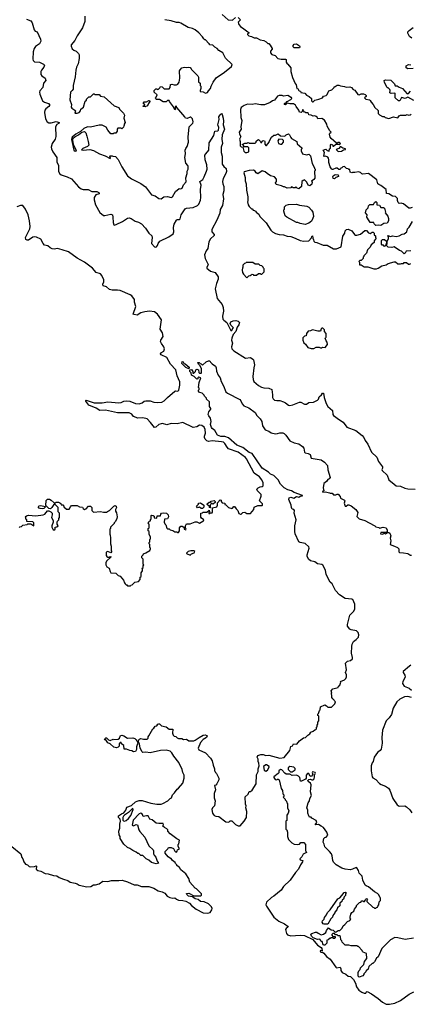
# Model space of a CAD drawing. Extents: x 2206940 to 2356632, y 511582 to 673215.
# Tile 71 of 228: x 2260194 to 2265558, y 597527 to 611059. Entities that reach past the tile are written whole.
import ezdxf

# ---------------------------------------------------------------- set-up
doc = ezdxf.new("R2010")
doc.units = 0

msp = doc.modelspace()

# ---------------------------------------------------------------- linework, layer by layer
at = {"layer": '0CON10XD'}
for points in [[(2261088, 611105), (2261087, 611035), (2261058, 610945), (2260985, 610838), (2260953, 610775), (2260902, 610715), (2260902, 610695), (2260915, 610660), (2260935, 610640), (2260970, 610625), (2261000, 610595), (2261010, 610575), (2261010, 610525), (2260997, 610453), (2260974, 610406), (2260964, 610366), (2260957, 610275), (2260930, 610155), (2260927, 610105), (2260916, 610084), (2260892, 610065), (2260883, 609957), (2260903, 609893), (2260902, 609855), (2260908, 609845), (2260952, 609815), (2260958, 609805), (2260950, 609775), (2260985, 609772), (2261010, 609785), (2261028, 609805), (2261032, 609828), (2261068, 609855), (2261093, 609937), (2261110, 609955), (2261110, 609965), (2261145, 610000), (2261165, 610000), (2261205, 610040), (2261218, 610038), (2261225, 610030), (2261285, 610030), (2261305, 610010), (2261355, 610000), (2261490, 609875), (2261555, 609850), (2261565, 609830), (2261620, 609775), (2261632, 609745), (2261622, 609705), (2261640, 609645), (2261630, 609625), (2261630, 609605), (2261622, 609598), (2261618, 609582), (2261595, 609560), (2261585, 609570), (2261542, 609568), (2261530, 609555), (2261530, 609525), (2261515, 609500), (2261485, 609500), (2261475, 609490), (2261445, 609490), (2261405, 609540), (2261383, 609583), (2261325, 609608), (2261285, 609609), (2261165, 609584), (2261125, 609588), (2261075, 609563), (2261030, 609520), (2260965, 609486), (2260912, 609445), (2260905, 609410), (2260935, 609266), (2260955, 609251), (2260972, 609255), (2260934, 609344), (2260924, 609405), (2260929, 609431), (2260951, 609449), (2261003, 609475), (2261049, 609511), (2261085, 609522), (2261100, 609505), (2261117, 609457), (2261136, 609385), (2261141, 609335), (2261126, 609314), (2261062, 609288), (2261042, 609272), (2261065, 609264), (2261155, 609274), (2261209, 609259), (2261288, 609215), (2261366, 609186), (2261435, 609150), (2261440, 609155), (2261430, 609185), (2261435, 609190), (2261465, 609190), (2261473, 609183), (2261507, 609177), (2261546, 609136), (2261594, 609035), (2261676, 608915), (2261731, 608871), (2261855, 608809), (2261921, 608761), (2262005, 608650), (2262055, 608637), (2262103, 608603), (2262135, 608598), (2262175, 608622), (2262225, 608627), (2262275, 608616), (2262293, 608625), (2262333, 608697), (2262385, 608738), (2262405, 608733), (2262426, 608744), (2262445, 608790), (2262478, 608832), (2262477, 608885), (2262493, 608947), (2262493, 608975), (2262508, 609005), (2262509, 609039), (2262502, 609055), (2262474, 609085), (2262461, 609165), (2262471, 609215), (2262466, 609265), (2262473, 609287), (2262493, 609315), (2262513, 609375), (2262508, 609445), (2262523, 609587), (2262570, 609635), (2262578, 609655), (2262568, 609695), (2262545, 609718), (2262535, 609720), (2262495, 609703), (2262470, 609705), (2262460, 609725), (2262352, 609852), (2262345, 609870), (2262330, 609865), (2262330, 609845), (2262340, 609835), (2262325, 609820), (2262305, 609860)], [(2262972, 611132), (2263057, 611057), (2263115, 611054), (2263155, 611091)], [(2260285, 611064), (2260345, 611041), (2260365, 611017), (2260391, 610921), (2260405, 610902), (2260435, 610890), (2260481, 610791), (2260484, 610765), (2260466, 610725), (2260410, 610690), (2260391, 610665), (2260380, 610615), (2260374, 610515), (2260378, 610498), (2260398, 610478), (2260465, 610473), (2260519, 610449), (2260534, 610435), (2260527, 610405), (2260491, 610365), (2260483, 610347), (2260484, 610305), (2260498, 610285), (2260543, 610253), (2260554, 610225), (2260521, 610185), (2260512, 610125), (2260468, 610082), (2260464, 610065), (2260468, 610035), (2260509, 609945), (2260535, 609925), (2260591, 609905), (2260608, 609885), (2260596, 609864), (2260553, 609835), (2260537, 609815), (2260535, 609785), (2260548, 609695), (2260571, 609655), (2260595, 609642), (2260625, 609639), (2260695, 609658), (2260734, 609645), (2260734, 609635), (2260705, 609618), (2260685, 609585), (2260692, 609455), (2260680, 609415), (2260641, 609359), (2260627, 609305), (2260630, 609285), (2260649, 609245), (2260702, 609165), (2260704, 609105), (2260725, 609055), (2260728, 608975), (2260739, 608945), (2260765, 608926), (2260845, 608901), (2260905, 608870), (2261000, 608760), (2261036, 608735), (2261065, 608725), (2261135, 608726), (2261185, 608696), (2261255, 608696), (2261279, 608685), (2261286, 608675), (2261283, 608665), (2261239, 608651), (2261218, 608615), (2261217, 608585), (2261235, 608515), (2261295, 608411), (2261345, 608370), (2261365, 608366), (2261445, 608387), (2261468, 608378), (2261474, 608344), (2261475, 608270), (2261485, 608241), (2261495, 608237), (2261518, 608242), (2261605, 608284), (2261675, 608330), (2261695, 608335), (2261726, 608326), (2261781, 608291), (2261827, 608277), (2261865, 608255), (2261922, 608195), (2261965, 608126), (2262006, 608086), (2262012, 608065), (2262005, 607983), (2262045, 607935), (2262055, 607931), (2262071, 607935), (2262086, 607955), (2262093, 607985), (2262120, 608015), (2262240, 608075), (2262299, 608115), (2262312, 608145), (2262304, 608205), (2262313, 608247), (2262346, 608305), (2262355, 608312), (2262386, 608314), (2262398, 608322), (2262412, 608375), (2262465, 608460), (2262482, 608468), (2262575, 608477), (2262635, 608506), (2262653, 608525), (2262675, 608577), (2262682, 608615), (2262677, 608723), (2262686, 608785), (2262669, 608835), (2262707, 608863), (2262725, 608900), (2262761, 608975), (2262768, 609005), (2262765, 609065), (2262740, 609135), (2262738, 609195), (2262748, 609215), (2262791, 609265), (2262796, 609365), (2262861, 609465), (2262872, 609525), (2262915, 609530), (2262925, 609540), (2262927, 609575), (2262916, 609616), (2262932, 609685), (2262930, 609725), (2262945, 609753), (2262965, 609770), (2262976, 609755), (2262989, 609705), (2262993, 609665), (2262988, 609612), (2263008, 609555), (2262974, 609476), (2262971, 609415), (2262978, 609355), (2262960, 609305), (2262960, 609235), (2262972, 609185), (2262975, 609074), (2262995, 609042), (2263030, 609015), (2263032, 608972), (2263024, 608944), (2262988, 608875), (2262980, 608835), (2262982, 608805), (2262998, 608765), (2262998, 608705), (2262984, 608656), (2262991, 608599), (2262978, 608505), (2262945, 608452), (2262940, 608400), (2262902, 608305), (2262832, 608175), (2262831, 608145), (2262863, 608105), (2262864, 608095), (2262814, 608046), (2262789, 608005), (2262775, 607915), (2262755, 607883), (2262733, 607825), (2262742, 607775), (2262783, 607695), (2262762, 607655), (2262763, 607643), (2262815, 607601), (2262877, 607585), (2262919, 607525), (2262920, 607495), (2262894, 607435), (2262878, 607362)], [(2262305, 609860), (2262250, 609935), (2262245, 609950), (2262222, 609948), (2262205, 609930), (2262165, 609930), (2262115, 609960), (2262072, 609962), (2262062, 609972), (2262060, 609985), (2262068, 609992), (2262080, 610025), (2262042, 610062), (2262040, 610085), (2262065, 610110), (2262078, 610108), (2262085, 610100), (2262098, 610102), (2262118, 610122), (2262125, 610140), (2262150, 610135), (2262178, 610108), (2262245, 610110), (2262260, 610125), (2262265, 610170), (2262285, 610172), (2262314, 610164), (2262345, 610162), (2262366, 610174), (2262382, 610198), (2262392, 610255), (2262390, 610355), (2262395, 610370), (2262420, 610395), (2262455, 610408), (2262485, 610402), (2262515, 610408), (2262535, 610400), (2262550, 610385), (2262552, 610372), (2262640, 610285), (2262647, 610267), (2262650, 610205), (2262670, 610185), (2262670, 610155), (2262680, 610145), (2262682, 610115), (2262670, 610085), (2262672, 610072), (2262715, 610067), (2262745, 610047), (2262773, 610057), (2262785, 610080), (2262816, 610114), (2262822, 610145), (2262849, 610201), (2262891, 610259), (2263005, 610338), (2263100, 610415), (2263110, 610445), (2263022, 610532), (2262982, 610605), (2262927, 610637), (2262905, 610662), (2262875, 610680), (2262845, 610708), (2262802, 610712), (2262800, 610725), (2262792, 610732), (2262745, 610780), (2262735, 610780), (2262720, 610795), (2262703, 610825), (2262655, 610880), (2262605, 610918), (2262565, 610938), (2262505, 610950), (2262405, 611013), (2262385, 611019), (2262345, 611019), (2262272, 611045), (2262185, 611059)], [(2263195, 611090), (2263227, 611055), (2263193, 611027), (2263202, 610992), (2263224, 610964), (2263273, 610935), (2263325, 610890), (2263340, 610885), (2263338, 610872), (2263320, 610865), (2263320, 610855), (2263340, 610835), (2263375, 610830), (2263415, 610810), (2263445, 610810), (2263495, 610782), (2263545, 610772), (2263580, 610755), (2263602, 610732), (2263615, 610730), (2263635, 610710), (2263660, 610665), (2263660, 610655), (2263638, 610625), (2263638, 610605), (2263655, 610580), (2263700, 610565), (2263740, 610525), (2263785, 610516), (2263845, 610518), (2263855, 610510), (2263852, 610475), (2263865, 610450), (2263878, 610448), (2263919, 610399), (2263919, 610345), (2263938, 610265), (2263975, 610180), (2263992, 610162), (2264000, 610115), (2264018, 610108), (2264022, 610092), (2264032, 610082), (2264048, 610078), (2264055, 610060), (2264107, 610047), (2264133, 610023), (2264170, 610005), (2264200, 609975), (2264200, 609945), (2264215, 609930), (2264225, 609930), (2264248, 609952), (2264300, 609965), (2264350, 609985), (2264365, 610008), (2264400, 610015), (2264415, 610030), (2264428, 610065), (2264441, 610079), (2264480, 610095), (2264510, 610125), (2264515, 610140), (2264525, 610140), (2264555, 610160), (2264575, 610160), (2264598, 610148), (2264655, 610142), (2264675, 610133), (2264726, 610136), (2264748, 610128), (2264771, 610101), (2264795, 610088), (2264835, 610032), (2264855, 610028), (2264885, 610042), (2264915, 610042), (2264939, 610029), (2264950, 610015), (2264950, 610005), (2264930, 609985), (2264948, 609968), (2264997, 609957), (2265008, 609948), (2265020, 609925), (2265048, 609895), (2265071, 609851), (2265115, 609810), (2265115, 609770), (2265133, 609753), (2265175, 609730), (2265197, 609727), (2265213, 609713), (2265265, 609700), (2265325, 609723), (2265385, 609710), (2265404, 609736), (2265425, 609748), (2265495, 609748), (2265515, 609757), (2265535, 609748), (2265555, 609750), (2265568, 609762)], [(2265578, 610805), (2265545, 610828), (2265522, 610875), (2265526, 610894), (2265541, 610909), (2265595, 610950)], [(2264035, 610672), (2263965, 610673), (2263950, 610685), (2263949, 610705), (2263965, 610723), (2263996, 610726), (2264035, 610700), (2264040, 610685), (2264035, 610672)], [(2265595, 610388), (2265525, 610382), (2265500, 610395), (2265500, 610425), (2265535, 610442), (2265565, 610440)], [(2265605, 609948), (2265525, 609993), (2265485, 609977), (2265435, 609990), (2265416, 609944), (2265395, 609942), (2265352, 609985), (2265348, 610005), (2265350, 610045), (2265345, 610050), (2265293, 610043), (2265278, 610055), (2265280, 610085), (2265275, 610100), (2265255, 610120), (2265245, 610120), (2265235, 610130), (2265232, 610145), (2265204, 610194), (2265198, 610225), (2265215, 610233), (2265288, 610228), (2265340, 610175), (2265352, 610152), (2265375, 610152), (2265405, 610130), (2265452, 610112), (2265515, 610040), (2265535, 610044), (2265561, 610075)], [(2265585, 608478), (2265555, 608468), (2265538, 608468), (2265465, 608528), (2265444, 608534), (2265435, 608538), (2265405, 608532), (2265392, 608545), (2265382, 608575), (2265382, 608602), (2265355, 608630), (2265315, 608632), (2265264, 608664), (2265231, 608671), (2265228, 608725), (2265151, 608781), (2265125, 608792), (2265114, 608804), (2265096, 608856), (2264985, 608943), (2264905, 608937), (2264891, 608941), (2264875, 608958), (2264845, 608969), (2264795, 608958), (2264765, 608960), (2264755, 608952), (2264730, 608965), (2264728, 608998), (2264715, 609000), (2264705, 609010), (2264682, 609012), (2264655, 609040), (2264632, 609038), (2264618, 609022), (2264602, 609018), (2264595, 609000), (2264575, 609000), (2264555, 609020), (2264535, 609018), (2264495, 608998), (2264485, 608998), (2264475, 609007), (2264459, 609035), (2264440, 609095), (2264441, 609131), (2264434, 609154), (2264425, 609168), (2264395, 609182), (2264375, 609180), (2264370, 609185), (2264378, 609235), (2264360, 609265), (2264383, 609277), (2264398, 609278), (2264415, 609260), (2264445, 609250), (2264450, 609285), (2264460, 609295), (2264460, 609335), (2264472, 609348), (2264488, 609338), (2264492, 609322), (2264505, 609320), (2264535, 609350), (2264575, 609350), (2264585, 609340), (2264600, 609355), (2264585, 609370), (2264565, 609370), (2264555, 609360), (2264542, 609362), (2264470, 609425), (2264458, 609445), (2264450, 609485), (2264452, 609498), (2264470, 609515), (2264453, 609533), (2264418, 609595), (2264412, 609625), (2264379, 609679), (2264345, 609700), (2264288, 609698), (2264277, 609717), (2264265, 609730), (2264247, 609737), (2264225, 609732), (2264195, 609748), (2264162, 609752), (2264158, 609768), (2264148, 609778), (2264125, 609780), (2264115, 609790), (2264105, 609790), (2264090, 609805), (2264085, 609820), (2264075, 609820), (2264072, 609798), (2264057, 609783), (2264035, 609790), (2264026, 609816), (2263990, 609865), (2263982, 609885), (2263955, 609902), (2263905, 609902), (2263865, 609910), (2263845, 609890), (2263832, 609892), (2263830, 609905), (2263835, 609910), (2263848, 609912), (2263868, 609935), (2263915, 609960), (2263930, 609975), (2263925, 609990), (2263915, 609990), (2263900, 610005), (2263875, 610017), (2263815, 610008), (2263796, 610016), (2263755, 610018), (2263735, 610008), (2263692, 609955), (2263665, 609944), (2263631, 609919), (2263555, 609890), (2263505, 609888), (2263425, 609903), (2263385, 609891), (2263324, 609896), (2263275, 609879), (2263235, 609850), (2263227, 609825), (2263231, 609715), (2263242, 609675), (2263229, 609585), (2263233, 609555), (2263208, 609515), (2263214, 609484), (2263230, 609455), (2263213, 609415), (2263220, 609385), (2263220, 609325), (2263235, 609310), (2263258, 609308), (2263273, 609253), (2263290, 609235), (2263315, 609232), (2263340, 609245), (2263338, 609298), (2263325, 609310), (2263272, 609312), (2263270, 609325), (2263250, 609345), (2263285, 609360), (2263315, 609360), (2263325, 609370), (2263338, 609368), (2263345, 609360), (2263372, 609362), (2263425, 609360), (2263440, 609375), (2263442, 609388), (2263462, 609408), (2263475, 609410), (2263498, 609388), (2263505, 609370), (2263518, 609372), (2263522, 609388), (2263535, 609400), (2263555, 609392), (2263562, 609385), (2263558, 609348), (2263575, 609330), (2263585, 609330), (2263620, 609375), (2263620, 609385), (2263652, 609445), (2263685, 609472), (2263707, 609473), (2263745, 609488), (2263773, 609463), (2263835, 609460), (2263853, 609477), (2263885, 609488), (2263900, 609475), (2263915, 609440), (2263927, 609427), (2264000, 609385), (2264004, 609354), (2264068, 609298), (2264070, 609285), (2264060, 609275), (2264060, 609255), (2264077, 609217), (2264135, 609202), (2264165, 609209), (2264187, 609187), (2264211, 609081), (2264240, 609025), (2264240, 609015), (2264250, 609005), (2264250, 608985), (2264242, 608975), (2264245, 608880), (2264235, 608862), (2264202, 608838), (2264208, 608825), (2264205, 608800), (2264176, 608774), (2264154, 608784), (2264137, 608827), (2264105, 608858), (2264085, 608850), (2264070, 608835), (2264062, 608768), (2264027, 608733), (2264002, 608742), (2263985, 608760), (2263975, 608750), (2263945, 608750), (2263938, 608758), (2263925, 608760), (2263915, 608750), (2263865, 608742), (2263832, 608762), (2263815, 608762), (2263787, 608777), (2263714, 608794), (2263708, 608815), (2263720, 608835), (2263720, 608865), (2263695, 608898), (2263640, 608915), (2263593, 608943), (2263565, 608968), (2263525, 608980), (2263465, 608942), (2263442, 608952), (2263425, 608978), (2263405, 608989), (2263345, 608988), (2263275, 608968), (2263270, 608955), (2263292, 608892), (2263288, 608845), (2263302, 608805), (2263308, 608715), (2263328, 608625), (2263328, 608565), (2263322, 608555), (2263332, 608515), (2263345, 608490), (2263375, 608460), (2263385, 608460), (2263402, 608442), (2263418, 608438), (2263422, 608432), (2263438, 608428), (2263442, 608412), (2263478, 608388), (2263490, 608355), (2263576, 608266), (2263644, 608164), (2263665, 608142), (2263705, 608122), (2263755, 608108), (2263815, 608102), (2263865, 608082), (2263915, 608078), (2263975, 608057), (2264045, 608022), (2264097, 608013), (2264165, 608018), (2264201, 608059), (2264205, 608080), (2264215, 608090), (2264218, 608055), (2264230, 608035), (2264234, 608014), (2264245, 608002), (2264275, 607998), (2264361, 607961), (2264415, 607958), (2264505, 607910), (2264545, 607908), (2264610, 607935), (2264630, 608085), (2264660, 608125), (2264662, 608155), (2264680, 608175), (2264705, 608180), (2264755, 608158), (2264792, 608105), (2264805, 608098), (2264825, 608098), (2264875, 608112), (2264935, 608162), (2264955, 608162), (2264985, 608130), (2265005, 608122), (2265035, 608140), (2265048, 608138), (2265060, 608125), (2265062, 608102), (2265078, 608088), (2265080, 608065), (2265090, 608055), (2265062, 608018), (2265060, 607995), (2265020, 607965), (2265008, 607932), (2264970, 607895), (2264955, 607850), (2264920, 607815), (2264920, 607805), (2264910, 607795), (2264910, 607775), (2264885, 607750), (2264865, 607750), (2264852, 607735), (2264860, 607725), (2264862, 607692), (2264885, 607690), (2264925, 607662), (2264975, 607662), (2265056, 607636), (2265094, 607636)], [(2261915, 609860), (2261890, 609865), (2261892, 609878), (2261910, 609885), (2261908, 609898), (2261892, 609902), (2261892, 609918), (2261905, 609930), (2261935, 609930), (2261965, 609950), (2261978, 609948), (2261980, 609935), (2261962, 609908), (2261958, 609892), (2261938, 609872), (2261922, 609868), (2261915, 609860)], [(2263775, 609347), (2263795, 609350), (2263818, 609375), (2263818, 609398), (2263802, 609412), (2263752, 609418), (2263738, 609395), (2263749, 609359), (2263775, 609347)], [(2264568, 609248), (2264615, 609251), (2264641, 609269), (2264670, 609275), (2264670, 609285), (2264633, 609293), (2264605, 609310), (2264595, 609310), (2264575, 609288), (2264540, 609275), (2264568, 609248)], [(2264515, 608870), (2264500, 608875), (2264493, 608905), (2264498, 608915), (2264525, 608930), (2264568, 608928), (2264570, 608905), (2264535, 608890), (2264515, 608870)], [(2265155, 608230), (2265115, 608237), (2265085, 608232), (2265060, 608255), (2265055, 608270), (2265005, 608270), (2264969, 608329), (2264962, 608345), (2264963, 608375), (2264942, 608405), (2264953, 608445), (2264977, 608473), (2264985, 608500), (2265003, 608517), (2265051, 608519), (2265068, 608545), (2265085, 608558), (2265096, 608546), (2265100, 608515), (2265135, 608508), (2265155, 608478), (2265189, 608479), (2265205, 608468), (2265218, 608415), (2265212, 608405), (2265247, 608357), (2265256, 608326), (2265256, 608294), (2265239, 608261), (2265195, 608258), (2265155, 608230)], [(2260185, 604080), (2260195, 604090), (2260218, 604092), (2260235, 604110), (2260295, 604120), (2260305, 604130), (2260345, 604130), (2260388, 604102), (2260390, 604145), (2260375, 604160), (2260292, 604162), (2260290, 604185), (2260280, 604195), (2260280, 604215), (2260270, 604225), (2260285, 604240), (2260315, 604250), (2260415, 604242), (2260515, 604252), (2260540, 604265), (2260575, 604310), (2260595, 604310), (2260620, 604295), (2260638, 604275), (2260640, 604255), (2260630, 604215), (2260652, 604175), (2260653, 604155), (2260633, 604105), (2260634, 604085), (2260655, 604050), (2260675, 604050), (2260680, 604055), (2260680, 604085), (2260705, 604090), (2260720, 604105), (2260710, 604125), (2260708, 604152), (2260713, 604167), (2260730, 604185), (2260730, 604205), (2260740, 604215), (2260742, 604235), (2260740, 604275), (2260720, 604295), (2260720, 604355), (2260680, 604395), (2260675, 604400), (2260662, 604398), (2260636, 604354), (2260615, 604338), (2260595, 604340), (2260572, 604362), (2260552, 604382), (2260558, 604452), (2260575, 604468), (2260605, 604468), (2260626, 604456), (2260665, 604420), (2260685, 604420), (2260695, 604430), (2260725, 604430), (2260745, 604420), (2260758, 604408), (2260762, 604392), (2260785, 604390), (2260800, 604375), (2260800, 604365), (2260835, 604330), (2260875, 604330), (2260890, 604365), (2260905, 604380), (2260985, 604380), (2261013, 604363), (2261055, 604360), (2261065, 604340), (2261085, 604328), (2261108, 604335), (2261139, 604371), (2261165, 604373), (2261183, 604355), (2261182, 604315), (2261205, 604292), (2261305, 604302), (2261345, 604290), (2261385, 604290), (2261415, 604310), (2261428, 604312), (2261485, 604372), (2261505, 604382), (2261520, 604375), (2261522, 604355), (2261510, 604325), (2261510, 604305), (2261522, 604282), (2261530, 604225), (2261527, 604203), (2261507, 604163), (2261490, 604145), (2261490, 604135), (2261440, 604085), (2261440, 604065), (2261430, 604055), (2261430, 603985), (2261437, 603977), (2261442, 603935), (2261440, 603855), (2261452, 603822), (2261452, 603765), (2261458, 603755), (2261445, 603730), (2261405, 603750), (2261390, 603745), (2261383, 603735), (2261382, 603695), (2261391, 603681), (2261405, 603670), (2261425, 603670), (2261435, 603680), (2261450, 603675), (2261385, 603618), (2261377, 603595), (2261376, 603566), (2261390, 603540), (2261421, 603521), (2261434, 603474), (2261445, 603458), (2261515, 603452), (2261545, 603422), (2261575, 603410), (2261620, 603355), (2261635, 603320), (2261640, 603305), (2261655, 603290), (2261665, 603290), (2261675, 603280), (2261715, 603280), (2261722, 603288), (2261738, 603292), (2261775, 603330), (2261825, 603340), (2261850, 603365), (2261850, 603395), (2261860, 603405), (2261860, 603455), (2261880, 603485), (2261880, 603505), (2261870, 603515), (2261888, 603532), (2261890, 603555), (2261900, 603565), (2261890, 603575), (2261890, 603645), (2261870, 603665), (2261870, 603685), (2261890, 603705), (2261895, 603720), (2261925, 603730), (2261980, 603765), (2261990, 603785), (2261988, 603798), (2261980, 603805), (2261980, 603845), (2261970, 603855), (2261970, 603875), (2261980, 603885), (2261980, 603915), (2261990, 603925), (2261990, 603945), (2261978, 603978), (2261970, 603985), (2261970, 604025), (2261960, 604035), (2261960, 604065), (2261970, 604075), (2261970, 604125), (2261962, 604132), (2261960, 604145), (2261968, 604152), (2261972, 604168), (2261988, 604172), (2261992, 604188), (2262000, 604195), (2262000, 604245), (2262005, 604250), (2262027, 604247), (2262040, 604235), (2262042, 604212), (2262075, 604210), (2262082, 604238), (2262128, 604242), (2262130, 604265), (2262142, 604278), (2262165, 604282), (2262208, 604278), (2262232, 604255), (2262237, 604225), (2262225, 604200), (2262180, 604195), (2262178, 604155), (2262185, 604130), (2262200, 604115), (2262212, 604072), (2262225, 604060), (2262245, 604060), (2262258, 604048), (2262295, 604040), (2262325, 604020), (2262355, 604020), (2262362, 604012), (2262375, 604010), (2262388, 604035), (2262390, 604075), (2262405, 604098), (2262425, 604100), (2262435, 604090), (2262448, 604088), (2262450, 604055), (2262475, 604050), (2262480, 604055), (2262470, 604075), (2262470, 604105), (2262485, 604130), (2262535, 604128), (2262605, 604158), (2262627, 604157), (2262665, 604140), (2262710, 604165), (2262718, 604172), (2262720, 604185), (2262690, 604210), (2262683, 604223), (2262682, 604278), (2262705, 604280), (2262715, 604290), (2262765, 604290), (2262795, 604320), (2262800, 604295), (2262790, 604285), (2262792, 604272), (2262805, 604270), (2262815, 604280), (2262835, 604280), (2262842, 604295), (2262842, 604348), (2262900, 604365), (2262912, 604385), (2262912, 604418), (2262945, 604460), (2262960, 604455), (2262960, 604435), (2262975, 604420), (2263010, 604415), (2263010, 604395), (2263025, 604390), (2263063, 604353), (2263105, 604340), (2263116, 604344), (2263132, 604368), (2263145, 604368), (2263168, 604335), (2263190, 604315), (2263204, 604274), (2263227, 604263), (2263237, 604263), (2263260, 604285), (2263285, 604292), (2263313, 604273), (2263365, 604272), (2263408, 604325), (2263415, 604360), (2263465, 604380), (2263525, 604380), (2263528, 604385), (2263528, 604405), (2263488, 604445), (2263509, 604511), (2263511, 604535), (2263461, 604585), (2263451, 604605), (2263467, 604625), (2263495, 604638), (2263525, 604643), (2263536, 604654), (2263537, 604695), (2263519, 604735), (2263485, 604775), (2263412, 604825), (2263309, 605025), (2263295, 605042), (2263195, 605116), (2263062, 605162), (2263042, 605182), (2263010, 605235), (2262991, 605251), (2262965, 605259), (2262835, 605270), (2262785, 605260), (2262765, 605270), (2262742, 605292), (2262733, 605315), (2262733, 605335), (2262747, 605375), (2262742, 605425), (2262725, 605460), (2262695, 605482), (2262665, 605488), (2262627, 605463), (2262575, 605454), (2262435, 605521), (2262355, 605503), (2262275, 605511), (2262215, 605489), (2262155, 605507), (2262135, 605506), (2262104, 605495), (2262065, 605460), (2262045, 605456), (2262025, 605475), (2261992, 605525), (2261943, 605573), (2261885, 605589), (2261815, 605583), (2261757, 605605), (2261735, 605636), (2261695, 605656), (2261607, 605657), (2261536, 605656), (2261371, 605691), (2261295, 605686), (2261245, 605720), (2261145, 605760), (2261104, 605815), (2261100, 605825), (2261105, 605830), (2261215, 605795), (2261325, 605791), (2261405, 605805), (2261555, 605795), (2261585, 605800), (2261625, 605818), (2261665, 605822), (2261706, 605816), (2261785, 605785), (2261835, 605780), (2261875, 605792), (2261905, 605814), (2261925, 605820), (2261985, 605819), (2262035, 605803), (2262085, 605797), (2262145, 605801), (2262178, 605822), (2262225, 605868), (2262325, 605954), (2262335, 605959), (2262365, 605954), (2262380, 605965), (2262394, 606036), (2262394, 606084), (2262358, 606165), (2262339, 606245), (2262264, 606324), (2262213, 606415), (2262135, 606453), (2262125, 606465), (2262131, 606479), (2262173, 606505), (2262183, 606535), (2262175, 606565), (2262139, 606609), (2262129, 606635), (2262132, 606655), (2262165, 606705), (2262153, 606755), (2262122, 606805), (2262141, 606935), (2262085, 607011), (2262045, 607043), (2261975, 607053), (2261914, 607046), (2261855, 607028), (2261805, 607000), (2261765, 607005), (2261753, 607013), (2261790, 607115), (2261772, 607175), (2261769, 607215), (2261733, 607263), (2261709, 607279), (2261575, 607335), (2261535, 607343), (2261465, 607342), (2261425, 607351), (2261385, 607387), (2261342, 607402), (2261333, 607423), (2261349, 607455), (2261350, 607485), (2261321, 607545), (2261305, 607565), (2261245, 607586), (2261195, 607645), (2261085, 607728), (2260985, 607783), (2260865, 607870), (2260775, 607895), (2260715, 607913), (2260666, 607906), (2260641, 607911), (2260612, 607922), (2260580, 607950), (2260535, 607959), (2260515, 607985), (2260485, 608042), (2260425, 608070), (2260395, 608076), (2260375, 608071), (2260315, 608031), (2260295, 608030), (2260277, 608037), (2260272, 608065), (2260333, 608185), (2260338, 608215), (2260328, 608295), (2260308, 608375), (2260275, 608454), (2260235, 608506), (2260205, 608506), (2260155, 608486)], [(2264115, 608242), (2264045, 608258), (2264015, 608272), (2263995, 608272), (2263860, 608345), (2263840, 608365), (2263820, 608425), (2263820, 608445), (2263830, 608455), (2263830, 608485), (2263855, 608510), (2263885, 608520), (2263995, 608522), (2264035, 608510), (2264135, 608497), (2264165, 608482), (2264203, 608443), (2264218, 608415), (2264228, 608355), (2264212, 608308), (2264199, 608291), (2264165, 608262), (2264115, 608242)], [(2265565, 607882), (2265502, 607878), (2265489, 607851), (2265475, 607842), (2265438, 607878), (2265410, 607885), (2265335, 607938), (2265305, 607928), (2265255, 607932), (2265230, 607955), (2265232, 607968), (2265240, 607975), (2265240, 608015), (2265260, 608045), (2265260, 608075), (2265250, 608085), (2265250, 608095), (2265285, 608080), (2265315, 608090), (2265365, 608080), (2265405, 608088), (2265445, 608112), (2265475, 608118), (2265508, 608142), (2265518, 608185), (2265544, 608206), (2265587, 608283)], [(2265205, 607940), (2265188, 607958), (2265172, 607962), (2265160, 607975), (2265160, 608025), (2265175, 608040), (2265205, 608040), (2265230, 608015), (2265230, 607985), (2265220, 607975), (2265218, 607952), (2265205, 607940)], [(2263315, 607510), (2263342, 607538), (2263358, 607542), (2263385, 607560), (2263398, 607558), (2263405, 607550), (2263445, 607550), (2263475, 607570), (2263495, 607570), (2263505, 607560), (2263518, 607562), (2263550, 607595), (2263550, 607635), (2263542, 607642), (2263538, 607658), (2263518, 607678), (2263495, 607680), (2263477, 607697), (2263425, 607700), (2263395, 607720), (2263305, 607720), (2263298, 607712), (2263282, 607708), (2263260, 607685), (2263260, 607655), (2263252, 607648), (2263250, 607615), (2263252, 607585), (2263265, 607560), (2263315, 607510)], [(2265094, 607636), (2265115, 607643), (2265165, 607678), (2265225, 607690), (2265255, 607707), (2265335, 607730), (2265355, 607730), (2265385, 607702), (2265425, 607702), (2265435, 607710), (2265465, 607710), (2265475, 607720), (2265505, 607720), (2265535, 607700), (2265545, 607700), (2265565, 607708)], [(2262878, 607362), (2262904, 607225), (2262974, 607145), (2262990, 607105), (2262994, 607054), (2262979, 606985), (2262984, 606945), (2262998, 606928), (2263039, 606899), (2263095, 606789), (2263105, 606787), (2263113, 606795), (2263122, 606818), (2263130, 606825), (2263095, 606860), (2263086, 606885), (2263092, 606905), (2263125, 606921), (2263164, 606924), (2263194, 606914), (2263211, 606895), (2263205, 606863), (2263178, 606832), (2263162, 606775), (2263125, 606733), (2263107, 606683), (2263104, 606655), (2263117, 606615), (2263104, 606565), (2263109, 606535), (2263135, 606507), (2263295, 606406), (2263365, 606416), (2263397, 606395), (2263404, 606384), (2263416, 606316), (2263408, 606275), (2263393, 606155), (2263399, 606115), (2263411, 606085), (2263471, 606031), (2263515, 606009), (2263545, 605999), (2263615, 605996), (2263655, 605976), (2263667, 605905), (2263666, 605865), (2263675, 605848), (2263695, 605831), (2263725, 605823), (2263765, 605826), (2263818, 605808), (2263845, 605795), (2263885, 605762), (2263905, 605758), (2263945, 605764), (2264035, 605804), (2264055, 605801), (2264105, 605773), (2264133, 605773), (2264165, 605798), (2264226, 605804), (2264281, 605829), (2264297, 605845), (2264308, 605875), (2264339, 605901), (2264350, 605925), (2264365, 605926), (2264376, 605866), (2264404, 605785), (2264425, 605743), (2264488, 605688), (2264494, 605635), (2264505, 605617), (2264585, 605561), (2264636, 605526), (2264685, 605458), (2264811, 605411), (2264898, 605345), (2264921, 605315), (2264936, 605275), (2264976, 605226), (2265025, 605114), (2265097, 605047), (2265119, 604985), (2265174, 604915), (2265176, 604894), (2265168, 604875), (2265172, 604862), (2265240, 604800), (2265265, 604735), (2265334, 604674), (2265365, 604652), (2265425, 604646), (2265482, 604622), (2265525, 604611), (2265625, 604606)], [(2264235, 606540), (2264265, 606560), (2264305, 606560), (2264325, 606550), (2264345, 606550), (2264352, 606558), (2264387, 606553), (2264420, 606595), (2264417, 606627), (2264403, 606643), (2264398, 606668), (2264390, 606675), (2264392, 606688), (2264400, 606695), (2264400, 606745), (2264380, 606775), (2264378, 606798), (2264355, 606820), (2264342, 606818), (2264332, 606808), (2264325, 606780), (2264288, 606778), (2264215, 606798), (2264187, 606783), (2264155, 606780), (2264130, 606745), (2264128, 606712), (2264105, 606710), (2264080, 606685), (2264080, 606655), (2264095, 606620), (2264119, 606599), (2264150, 606555), (2264195, 606540), (2264235, 606540)], [(2261855, 600154), (2261835, 600144), (2261751, 600059), (2261738, 599988), (2261755, 599979), (2261795, 599996), (2261813, 599993), (2261830, 599925), (2261845, 599900), (2261912, 599825), (2261968, 599705), (2262025, 599650), (2262032, 599635), (2262030, 599595), (2262040, 599575), (2262065, 599550), (2262080, 599495), (2262097, 599477), (2262100, 599465), (2262068, 599458), (2262005, 599478), (2261967, 599507), (2261930, 599525), (2261885, 599570), (2261855, 599570), (2261828, 599598), (2261815, 599600), (2261795, 599620), (2261745, 599640), (2261707, 599667), (2261675, 599680), (2261625, 599730), (2261572, 599805), (2261572, 599832), (2261558, 599858), (2261557, 599905), (2261567, 599947), (2261567, 600003), (2261580, 600045), (2261575, 600070), (2261552, 600095), (2261552, 600115), (2261593, 600147), (2261623, 600157), (2261652, 600195), (2261664, 600236), (2261731, 600259), (2261785, 600308), (2261805, 600318), (2261835, 600327), (2261875, 600327), (2261995, 600290), (2262075, 600277), (2262135, 600278), (2262160, 600285), (2262230, 600325), (2262260, 600355), (2262280, 600365), (2262290, 600405), (2262320, 600435), (2262354, 600486), (2262373, 600497), (2262434, 600566), (2262453, 600637), (2262453, 600675), (2262434, 600714), (2262425, 600755), (2262380, 600850), (2262311, 600935), (2262284, 600985), (2262260, 601005), (2262205, 601019), (2262127, 601013), (2261984, 600984), (2261925, 600991), (2261885, 600989), (2261874, 600995), (2261846, 601046), (2261839, 601105), (2261826, 601135), (2261830, 601160), (2261837, 601173), (2261855, 601181), (2261895, 601170), (2261945, 601170), (2261960, 601185), (2261960, 601205), (2261968, 601218), (2262020, 601315), (2262035, 601320), (2262055, 601350), (2262078, 601352), (2262092, 601375), (2262105, 601382), (2262115, 601380), (2262143, 601353), (2262205, 601342), (2262245, 601307), (2262295, 601310), (2262293, 601255), (2262302, 601225), (2262315, 601212), (2262337, 601207), (2262355, 601190), (2262375, 601182), (2262422, 601182), (2262445, 601168), (2262482, 601172), (2262518, 601148), (2262585, 601150), (2262602, 601155), (2262656, 601194), (2262715, 601228), (2262741, 601231), (2262763, 601223), (2262768, 601215), (2262760, 601195), (2262715, 601165), (2262677, 601125), (2262643, 601045), (2262655, 601022), (2262743, 600983), (2262815, 600912), (2262837, 600875), (2262850, 600815), (2262870, 600765), (2262870, 600735), (2262878, 600728), (2262882, 600712), (2262897, 600697), (2262926, 600636), (2262926, 600614), (2262900, 600555), (2262885, 600540), (2262870, 600535), (2262882, 600475), (2262862, 600425), (2262862, 600365), (2262877, 600325), (2262867, 600255), (2262840, 600225), (2262834, 600205), (2262840, 600155), (2262849, 600139), (2262864, 600124), (2262885, 600112), (2262927, 600107), (2263025, 600037), (2263065, 600032), (2263085, 600048), (2263105, 600048), (2263155, 599998), (2263195, 599978), (2263219, 599981), (2263276, 600044), (2263308, 600095), (2263312, 600175), (2263298, 600225), (2263302, 600255), (2263293, 600277), (2263292, 600378), (2263330, 600415), (2263345, 600450), (2263365, 600450), (2263385, 600468), (2263442, 600555), (2263447, 600683), (2263467, 600725), (2263470, 600765), (2263482, 600805), (2263479, 600839), (2263468, 600865), (2263468, 600895), (2263453, 600925), (2263462, 600945), (2263505, 600958), (2263535, 600958), (2263575, 600948), (2263615, 600950), (2263765, 600908), (2263825, 600920), (2263902, 601015), (2263915, 601072), (2263940, 601080), (2263955, 601107), (2263998, 601102), (2264034, 601146), (2264093, 601187), (2264120, 601195), (2264150, 601225), (2264178, 601242), (2264190, 601265), (2264225, 601280), (2264245, 601300), (2264260, 601305), (2264270, 601315), (2264270, 601335), (2264278, 601342), (2264280, 601365), (2264290, 601375), (2264290, 601405), (2264300, 601425), (2264300, 601485), (2264290, 601495), (2264290, 601515), (2264298, 601522), (2264310, 601565), (2264320, 601575), (2264323, 601617), (2264385, 601642), (2264409, 601629), (2264425, 601612), (2264475, 601610), (2264523, 601657), (2264532, 601685), (2264493, 601723), (2264480, 601745), (2264480, 601775), (2264470, 601795), (2264478, 601802), (2264470, 601835), (2264496, 601864), (2264565, 601880), (2264572, 601898), (2264590, 601915), (2264602, 601955), (2264600, 601965), (2264655, 601988), (2264672, 602005), (2264682, 602028), (2264682, 602055), (2264669, 602085), (2264681, 602125), (2264668, 602215), (2264695, 602243), (2264736, 602254), (2264764, 602275), (2264766, 602295), (2264751, 602355), (2264754, 602445), (2264761, 602475), (2264778, 602512), (2264815, 602539), (2264846, 602574), (2264850, 602605), (2264840, 602635), (2264818, 602658), (2264745, 602672), (2264725, 602682), (2264697, 602725), (2264693, 602745), (2264727, 602873), (2264779, 602925), (2264796, 602956), (2264796, 603025), (2264770, 603090), (2264755, 603096), (2264664, 603104), (2264584, 603154), (2264532, 603215), (2264486, 603306), (2264459, 603329), (2264401, 603435), (2264391, 603495), (2264355, 603562), (2264341, 603571), (2264285, 603580), (2264245, 603610), (2264185, 603620), (2264159, 603645), (2264142, 603685), (2264140, 603705), (2264167, 603795), (2264162, 603815), (2264115, 603862), (2264045, 603872), (2264025, 603884), (2263976, 603995), (2263970, 604025), (2263974, 604055), (2263970, 604105), (2263988, 604185), (2263962, 604275), (2263966, 604315), (2263956, 604326), (2263935, 604332), (2263926, 604356), (2263922, 604385), (2263889, 604465), (2263895, 604488), (2263915, 604498), (2263956, 604484), (2263994, 604506), (2264025, 604498), (2264045, 604510), (2264075, 604513), (2264078, 604518), (2263962, 604562), (2263925, 604584), (2263875, 604597), (2263825, 604626), (2263777, 604675), (2263744, 604735), (2263685, 604796), (2263636, 604815), (2263611, 604841), (2263523, 604895), (2263387, 605097), (2263345, 605112), (2263259, 605179), (2263175, 605211), (2263063, 605313), (2263009, 605329), (2262955, 605330), (2262908, 605348), (2262873, 605413), (2262835, 605442), (2262828, 605455), (2262813, 605495), (2262821, 605535), (2262814, 605584), (2262790, 605615), (2262784, 605635), (2262789, 605671), (2262820, 605705), (2262820, 605715), (2262800, 605745), (2262798, 605805), (2262760, 605845), (2262758, 605858), (2262730, 605885), (2262725, 605900), (2262698, 605928), (2262664, 605934), (2262650, 605955), (2262650, 605965), (2262660, 605975), (2262660, 605995), (2262650, 606005), (2262657, 606073), (2262680, 606135), (2262652, 606148), (2262642, 606138), (2262638, 606122), (2262625, 606120), (2262590, 606155), (2262552, 606172), (2262550, 606205), (2262530, 606225), (2262530, 606245), (2262555, 606250), (2262570, 606225), (2262572, 606202), (2262585, 606200), (2262608, 606222), (2262612, 606248), (2262627, 606257), (2262650, 606245), (2262652, 606212), (2262665, 606200), (2262685, 606200), (2262690, 606205), (2262688, 606265), (2262667, 606307), (2262650, 606325), (2262642, 606348), (2262658, 606348), (2262672, 606332), (2262685, 606330), (2262705, 606310), (2262753, 606357), (2262785, 606370), (2262805, 606370), (2262812, 606352), (2262837, 606327), (2262882, 606295), (2262892, 606275), (2262898, 606228), (2262918, 606175), (2262945, 606138), (2262960, 606085), (2262992, 606025), (2263024, 605944), (2263045, 605927), (2263217, 605837), (2263231, 605821), (2263249, 605779), (2263273, 605753), (2263340, 605725), (2263425, 605660), (2263450, 605620), (2263496, 605575), (2263517, 605535), (2263526, 605475), (2263565, 605420), (2263615, 605403), (2263645, 605381), (2263705, 605369), (2263735, 605371), (2263767, 605383), (2263805, 605381), (2263824, 605374), (2263850, 605350), (2263901, 605271), (2263962, 605242), (2264025, 605231), (2264078, 605195), (2264095, 605170), (2264105, 605117), (2264116, 605106), (2264155, 605096), (2264182, 605082), (2264195, 605032), (2264335, 605009), (2264378, 604978), (2264421, 604931), (2264424, 604874), (2264457, 604765), (2264445, 604748), (2264425, 604740), (2264406, 604714), (2264368, 604685), (2264360, 604625), (2264370, 604585), (2264355, 604580), (2264350, 604565), (2264395, 604570), (2264447, 604557), (2264455, 604550), (2264485, 604550), (2264505, 604530), (2264535, 604530), (2264555, 604540), (2264567, 604537), (2264596, 604506), (2264600, 604485), (2264653, 604455), (2264658, 604445), (2264650, 604415), (2264662, 604375), (2264676, 604374), (2264698, 604392), (2264715, 604392), (2264745, 604378), (2264808, 604325), (2264838, 604285), (2264823, 604233), (2264855, 604200), (2264935, 604178), (2264992, 604142), (2265070, 604105), (2265085, 604090), (2265125, 604080), (2265135, 604070), (2265185, 604086), (2265224, 604074), (2265242, 604045), (2265238, 604022), (2265215, 604010), (2265155, 604010), (2265150, 603995), (2265175, 603990), (2265205, 604000), (2265215, 603992), (2265245, 604010), (2265265, 604010), (2265275, 604000), (2265290, 603965), (2265282, 603935), (2265288, 603895), (2265280, 603845), (2265340, 603825), (2265383, 603803), (2265398, 603785), (2265402, 603745), (2265410, 603735), (2265465, 603733), (2265523, 603723), (2265552, 603705)], [(2262515, 606260), (2262475, 606280), (2262420, 606335), (2262425, 606360), (2262438, 606358), (2262442, 606342), (2262452, 606332), (2262468, 606328), (2262520, 606285), (2262515, 606260)], [(2260504, 604336), (2260475, 604339), (2260462, 604345), (2260448, 604365), (2260462, 604378), (2260485, 604381), (2260545, 604370), (2260548, 604362), (2260525, 604342), (2260504, 604336)], [(2262685, 604340), (2262665, 604360), (2262635, 604350), (2262620, 604375), (2262648, 604402), (2262650, 604415), (2262675, 604418), (2262720, 604385), (2262722, 604358), (2262705, 604342), (2262685, 604340)], [(2262815, 604350), (2262800, 604355), (2262798, 604368), (2262770, 604395), (2262770, 604405), (2262795, 604430), (2262815, 604430), (2262825, 604440), (2262865, 604450), (2262880, 604435), (2262878, 604422), (2262857, 604403), (2262845, 604400), (2262835, 604410), (2262822, 604408), (2262820, 604395), (2262810, 604385), (2262810, 604365), (2262820, 604355), (2262815, 604350)], [(2262535, 603700), (2262555, 603720), (2262588, 603732), (2262598, 603748), (2262585, 603760), (2262545, 603760), (2262505, 603750), (2262482, 603728), (2262482, 603722), (2262535, 603700)], [(2265552, 603705), (2265555, 603700), (2265575, 603700)], [(2265565, 602186), (2265545, 602176), (2265459, 602101), (2265460, 602085), (2265482, 602052), (2265489, 602025), (2265453, 601965), (2265451, 601935), (2265475, 601900), (2265541, 601871), (2265576, 601846)], [(2265573, 601745), (2265525, 601757), (2265477, 601753), (2265415, 601720), (2265373, 601685), (2265322, 601595), (2265298, 601512), (2265268, 601462), (2265226, 601424), (2265174, 601295), (2265168, 601195), (2265172, 601115), (2265156, 601035), (2265145, 601015), (2265105, 600988), (2265062, 600925), (2265048, 600865), (2265034, 600845), (2265022, 600805), (2265021, 600735), (2265035, 600651), (2265045, 600639), (2265085, 600618), (2265135, 600562), (2265157, 600547), (2265215, 600523), (2265256, 600496), (2265275, 600470), (2265317, 600355), (2265375, 600268), (2265405, 600248), (2265483, 600253), (2265505, 600242), (2265549, 600199), (2265578, 600158)], [(2261755, 600998), (2261732, 601012), (2261705, 601013), (2261662, 601032), (2261630, 601035), (2261622, 601082), (2261590, 601105), (2261585, 601130), (2261560, 601105), (2261558, 601075), (2261548, 601062), (2261525, 601052), (2261485, 601060), (2261436, 601106), (2261405, 601122), (2261375, 601160), (2261365, 601160), (2261360, 601165), (2261363, 601177), (2261375, 601190), (2261385, 601190), (2261415, 601160), (2261435, 601152), (2261475, 601172), (2261485, 601168), (2261545, 601172), (2261562, 601185), (2261580, 601220), (2261595, 601226), (2261625, 601216), (2261675, 601183), (2261745, 601188), (2261775, 601181), (2261794, 601164), (2261814, 601125), (2261812, 601105), (2261796, 601066), (2261799, 601031), (2261785, 601002), (2261755, 600998)], [(2263575, 600732), (2263596, 600744), (2263620, 600785), (2263620, 600795), (2263585, 600820), (2263575, 600820), (2263540, 600795), (2263552, 600745), (2263575, 600732)], [(2265600, 598435), (2265485, 598416), (2265385, 598440), (2265345, 598443), (2265285, 598412), (2265168, 598295), (2265115, 598180), (2265095, 598160), (2265065, 598110), (2265045, 598090), (2265035, 598090), (2264990, 598045), (2264978, 598012), (2264952, 597988), (2264948, 597972), (2264920, 597945), (2264920, 597935), (2264905, 597920), (2264855, 597900), (2264840, 597915), (2264840, 597965), (2264850, 597985), (2264870, 598005), (2264875, 598030), (2264918, 598072), (2264930, 598115), (2264960, 598155), (2264957, 598227), (2264910, 598245), (2264900, 598255), (2264898, 598268), (2264845, 598320), (2264835, 598320), (2264825, 598330), (2264745, 598332), (2264715, 598340), (2264662, 598342), (2264622, 598382), (2264618, 598398), (2264602, 598412), (2264598, 598458), (2264585, 598470), (2264565, 598470), (2264555, 598480), (2264532, 598482), (2264515, 598500), (2264492, 598498), (2264482, 598488), (2264480, 598475), (2264495, 598460), (2264528, 598458), (2264528, 598442), (2264515, 598430), (2264502, 598432), (2264495, 598440), (2264465, 598440), (2264458, 598432), (2264445, 598430), (2264428, 598412), (2264412, 598408), (2264410, 598365), (2264385, 598340), (2264375, 598338), (2264362, 598345), (2264348, 598388), (2264335, 598392), (2264315, 598420), (2264285, 598418), (2264225, 598441), (2264199, 598465), (2264191, 598489), (2264205, 598500), (2264255, 598520), (2264275, 598520), (2264293, 598503), (2264333, 598483), (2264365, 598490), (2264398, 598512), (2264405, 598540), (2264435, 598580), (2264472, 598552), (2264498, 598548), (2264525, 598520), (2264538, 598522), (2264565, 598540), (2264588, 598542), (2264620, 598575), (2264634, 598606), (2264660, 598625), (2264694, 598666), (2264725, 598680), (2264740, 598695), (2264730, 598705), (2264730, 598725), (2264743, 598767), (2264755, 598790), (2264780, 598805), (2264790, 598835), (2264818, 598872), (2264820, 598885), (2264862, 598928), (2264878, 598932), (2264892, 598948), (2264905, 598950), (2264915, 598940), (2264928, 598942), (2264938, 598952), (2264942, 598968), (2264955, 598980), (2264970, 598965), (2264960, 598955), (2264962, 598942), (2265042, 598862), (2265058, 598858), (2265065, 598850), (2265085, 598850), (2265092, 598858), (2265105, 598860), (2265110, 598875), (2265127, 598893), (2265130, 598935), (2265150, 598955), (2265150, 598985), (2265142, 598992), (2265125, 599030), (2265108, 599048), (2265064, 599074), (2264985, 599142), (2264953, 599153), (2264938, 599165), (2264907, 599235), (2264895, 599290), (2264855, 599330), (2264848, 599365), (2264825, 599402), (2264815, 599408), (2264765, 599382), (2264733, 599377), (2264665, 599383), (2264619, 599399), (2264540, 599445), (2264505, 599480), (2264494, 599504), (2264486, 599566), (2264476, 599596), (2264449, 599629), (2264385, 599690), (2264377, 599727), (2264362, 599755), (2264370, 599805), (2264385, 599820), (2264400, 599825), (2264427, 599853), (2264411, 599895), (2264366, 599955), (2264335, 599977), (2264295, 599998), (2264250, 599995), (2264273, 600027), (2264264, 600054), (2264207, 600087), (2264195, 600100), (2264175, 600100), (2264162, 600115), (2264150, 600155), (2264150, 600195), (2264138, 600225), (2264156, 600294), (2264172, 600325), (2264178, 600355), (2264199, 600395), (2264187, 600445), (2264197, 600545), (2264186, 600566), (2264155, 600590), (2264152, 600605), (2264163, 600617), (2264185, 600620), (2264198, 600618), (2264205, 600610), (2264225, 600612), (2264238, 600625), (2264242, 600652), (2264240, 600675), (2264257, 600705), (2264250, 600715), (2264215, 600720), (2264210, 600715), (2264220, 600685), (2264195, 600660), (2264180, 600665), (2264165, 600700), (2264145, 600700), (2264128, 600675), (2264128, 600635), (2264118, 600622), (2264065, 600592), (2264055, 600592), (2264050, 600595), (2264040, 600645), (2264024, 600664), (2263996, 600676), (2263935, 600670), (2263905, 600690), (2263855, 600690), (2263834, 600704), (2263795, 600748), (2263775, 600752), (2263750, 600735), (2263752, 600708), (2263743, 600697), (2263682, 600655), (2263682, 600645), (2263700, 600615), (2263725, 600610), (2263735, 600620), (2263745, 600620), (2263755, 600610), (2263784, 600494), (2263802, 600465), (2263808, 600418), (2263820, 600405), (2263820, 600385), (2263810, 600375), (2263838, 600348), (2263840, 600335), (2263858, 600318), (2263860, 600295), (2263870, 600285), (2263872, 600225), (2263888, 600185), (2263880, 600155), (2263863, 600127), (2263860, 600055), (2263850, 600045), (2263850, 599935), (2263860, 599925), (2263870, 599895), (2263870, 599835), (2263883, 599793), (2263930, 599745), (2263965, 599730), (2264015, 599722), (2264035, 599730), (2264055, 599750), (2264095, 599750), (2264120, 599725), (2264120, 599635), (2264128, 599628), (2264130, 599615), (2264085, 599590), (2264070, 599555), (2264042, 599525), (2264045, 599512), (2264080, 599505), (2264077, 599485), (2264050, 599445), (2264023, 599385), (2263981, 599339), (2263910, 599235), (2263818, 599145), (2263786, 599094), (2263685, 599012), (2263650, 598995), (2263581, 598929), (2263572, 598895), (2263582, 598875), (2263685, 598723), (2263750, 598670), (2263828, 598635), (2263880, 598595), (2263878, 598585), (2263851, 598569), (2263846, 598555), (2263858, 598498), (2263872, 598482), (2263915, 598466), (2264045, 598477), (2264105, 598471), (2264217, 598417), (2264282, 598342), (2264335, 598307), (2264343, 598295), (2264348, 598262), (2264325, 598268), (2264320, 598255), (2264330, 598245), (2264352, 598242), (2264369, 598229), (2264405, 598182), (2264456, 598146), (2264535, 598038), (2264545, 598030), (2264595, 598036), (2264604, 598015), (2264605, 597990), (2264624, 597964), (2264671, 597941), (2264705, 597913), (2264735, 597908), (2264779, 597869), (2264806, 597816), (2264821, 597765), (2264851, 597721), (2264893, 597693), (2264925, 597680), (2264945, 597680), (2264955, 597700), (2264965, 597702), (2265025, 597673), (2265117, 597607), (2265175, 597556), (2265225, 597530), (2265273, 597527), (2265346, 597544), (2265425, 597581), (2265543, 597665), (2265605, 597698)], [(2263935, 600720), (2263975, 600750), (2263977, 600767), (2263957, 600787), (2263903, 600797), (2263882, 600778), (2263880, 600755), (2263912, 600722), (2263935, 600720)], [(2260086, 599696), (2260208, 599595), (2260222, 599545), (2260237, 599525), (2260250, 599485), (2260272, 599455), (2260302, 599442), (2260325, 599422), (2260345, 599416), (2260395, 599420), (2260422, 599432), (2260426, 599425), (2260422, 599385), (2260444, 599364), (2260485, 599358), (2260544, 599324), (2260585, 599320), (2260660, 599295), (2260705, 599291), (2260735, 599272), (2260795, 599248), (2260855, 599230), (2260885, 599204), (2260955, 599193), (2260984, 599184), (2261010, 599165), (2261115, 599140), (2261172, 599148), (2261205, 599168), (2261235, 599168), (2261285, 599182), (2261335, 599218), (2261405, 599213), (2261455, 599230), (2261555, 599228), (2261603, 599233), (2261675, 599210), (2261765, 599170), (2261805, 599170), (2261865, 599147), (2261966, 599146), (2262035, 599122), (2262095, 599088), (2262150, 599075), (2262186, 599056), (2262218, 599015), (2262255, 598994), (2262295, 598987), (2262325, 598990), (2262345, 598970), (2262375, 598956), (2262435, 598954), (2262475, 598943), (2262526, 598916), (2262555, 598883), (2262618, 598835), (2262714, 598784), (2262775, 598780), (2262809, 598791), (2262834, 598825), (2262836, 598845), (2262829, 598865), (2262785, 598906), (2262725, 598934), (2262675, 598940), (2262646, 598966), (2262605, 598977), (2262565, 599003), (2262510, 599015), (2262488, 599035), (2262485, 599050), (2262515, 599053), (2262585, 599017), (2262675, 599018), (2262692, 599025), (2262692, 599045), (2262623, 599113), (2262604, 599124), (2262532, 599205), (2262518, 599255), (2262475, 599322), (2262407, 599377), (2262386, 599406), (2262350, 599435), (2262350, 599445), (2262333, 599463), (2262330, 599475), (2262292, 599502), (2262275, 599530), (2262265, 599530), (2262234, 599554), (2262190, 599605), (2262190, 599625), (2262228, 599662), (2262235, 599680), (2262275, 599680), (2262305, 599670), (2262322, 599632), (2262333, 599623), (2262345, 599620), (2262358, 599632), (2262362, 599648), (2262390, 599665), (2262370, 599695), (2262370, 599725), (2262377, 599733), (2262390, 599785), (2262352, 599802), (2262262, 599872), (2262230, 599905), (2262230, 599925), (2262215, 599940), (2262180, 599955), (2262160, 599975), (2262162, 599988), (2262170, 599995), (2262165, 600010), (2262105, 600010), (2262068, 600018), (2262015, 600060), (2261981, 600071), (2261960, 600115), (2261937, 600117), (2261888, 600108), (2261881, 600135), (2261869, 600149), (2261855, 600154)], [(2261635, 600044), (2261655, 600052), (2261689, 600081), (2261718, 600122), (2261754, 600205), (2261745, 600223), (2261686, 600165), (2261632, 600128), (2261619, 600111), (2261611, 600095), (2261609, 600059), (2261618, 600048), (2261635, 600044)], [(2264377, 598627), (2264360, 598635), (2264349, 598655), (2264350, 598675), (2264374, 598696), (2264380, 598720), (2264407, 598755), (2264421, 598789), (2264456, 598824), (2264564, 598976), (2264589, 598991), (2264619, 599021), (2264650, 599065), (2264668, 599068), (2264680, 599055), (2264670, 599045), (2264668, 599022), (2264650, 599005), (2264638, 598972), (2264622, 598958), (2264618, 598942), (2264590, 598915), (2264588, 598882), (2264560, 598855), (2264550, 598825), (2264520, 598795), (2264520, 598785), (2264493, 598747), (2264488, 598725), (2264465, 598700), (2264425, 598630), (2264377, 598627)]]:
    msp.add_lwpolyline(points, dxfattribs=at)

doc.saveas('drawing.dxf')
